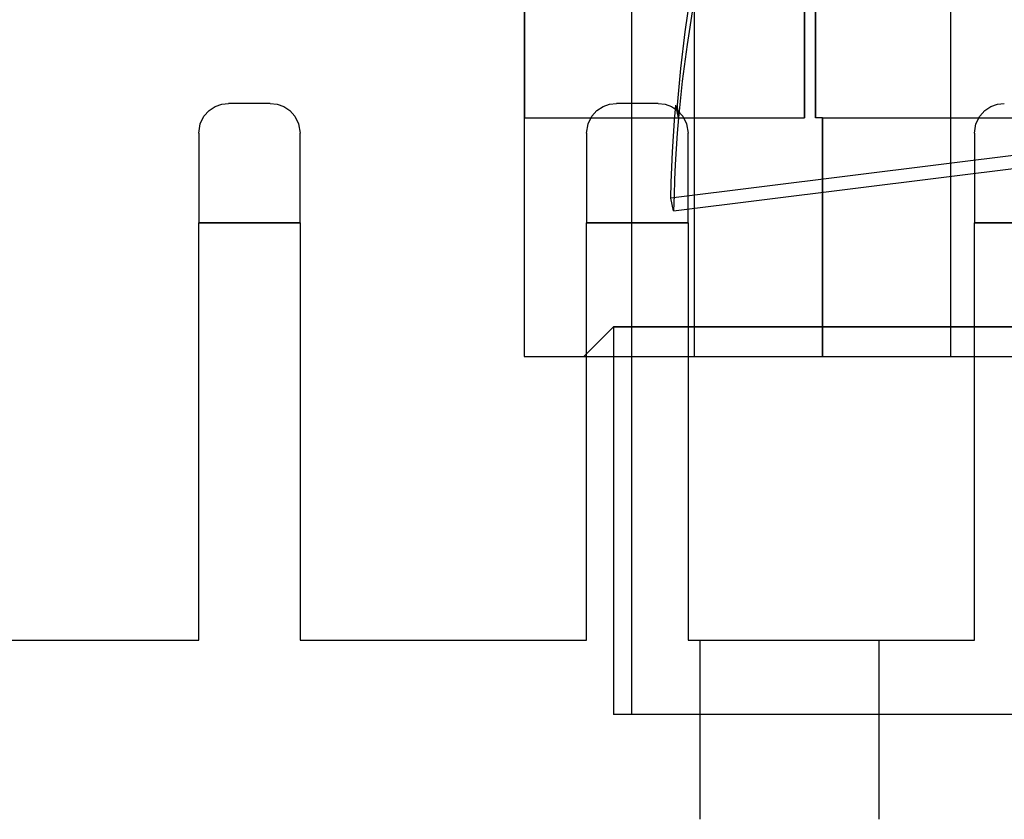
# Model space of a CAD drawing. Header units: millimetres. Extents: x -48 to 49.5, y -16 to 42.2.
# Tile 5 of 38: x -29.5 to -13, y 15 to 28.4. Entities that reach past the tile are written whole.
import ezdxf

# ---------------------------------------------------------------- set-up
doc = ezdxf.new("R2010")
doc.units = ezdxf.units.MM
doc.layers.add('MAIN-1', color=7, linetype='Continuous')
doc.layers.add('MAIN-2', color=7, linetype='Continuous')

msp = doc.modelspace()

# ---------------------------------------------------------------- linework, layer by layer
at = {"layer": 'MAIN-1'}
for p, q in [((-21.044, 33.759), (-21.044, 26.759)), ((-21.043, 33.759), (-21.043, 26.759)), ((-16.164, 26.759), (-16.164, 33.759)), ((-26.326, 26.879), (-26.225, 26.947)), ((-26.225, 26.947), (-26.114, 26.987)), ((-26.114, 26.987), (-26, 27)), ((-25.3, 27), (-26, 27)), ((-25.3, 27), (-25.185, 26.987)), ((-25.185, 26.987), (-25.075, 26.947)), ((-25.075, 26.947), (-24.974, 26.879)), ((-19.826, 26.879), (-19.725, 26.947)), ((-19.725, 26.947), (-19.614, 26.987)), ((-19.614, 26.987), (-19.5, 27)), ((-18.8, 27), (-19.5, 27)), ((-18.8, 27), (-18.685, 26.987)), ((-18.685, 26.987), (-18.575, 26.947)), ((-18.575, 26.947), (-18.474, 26.879)), ((-13.326, 26.879), (-13.225, 26.947)), ((-13.225, 26.947), (-13.114, 26.987)), ((-13.114, 26.987), (-13, 27)), ((-26.475, 26.657), (-26.412, 26.783)), ((-26.412, 26.783), (-26.326, 26.879)), ((-24.974, 26.879), (-24.888, 26.783)), ((-24.888, 26.783), (-24.825, 26.657)), ((-21.044, 26.759), (-21.044, 22.759)), ((-21.043, 26.759), (-21.044, 26.759)), ((-19.975, 26.657), (-19.912, 26.783)), ((-19.912, 26.783), (-19.826, 26.879)), ((-18.474, 26.879), (-18.388, 26.783)), ((-18.388, 26.783), (-18.325, 26.657)), ((-16.044, 26.759), (-16.164, 26.759)), ((-16.044, 26.759), (-13.428, 26.759)), ((-16.044, 22.759), (-16.044, 26.759)), ((-13.475, 26.657), (-13.412, 26.783)), ((-13.412, 26.783), (-13.326, 26.879)), ((-26.5, 26.5), (-26.475, 26.657)), ((-24.825, 26.657), (-24.8, 26.5)), ((-20, 26.5), (-19.975, 26.657)), ((-18.325, 26.657), (-18.3, 26.5)), ((-13.5, 26.5), (-13.475, 26.657)), ((-26.5, 26.5), (-26.5, 25)), ((-24.8, 25), (-24.8, 26.5)), ((-20, 26.5), (-20, 25)), ((-18.3, 25), (-18.3, 26.5)), ((-13.5, 26.5), (-13.5, 25)), ((-26.5, 25), (-24.8, 25)), ((-26.5, 18), (-26.5, 25)), ((-24.8, 25), (-24.8, 18)), ((-20, 25), (-18.3, 25)), ((-20, 18), (-20, 25)), ((-18.3, 25), (-18.3, 18)), ((-13.5, 25), (-11.8, 25)), ((-13.5, 18), (-13.5, 25)), ((-21.044, 22.759), (-20, 22.759)), ((-18.3, 22.759), (-16.044, 22.759)), ((-16.044, 22.759), (-13.5, 22.759)), ((-31.3, 18), (-26.5, 18)), ((-24.8, 18), (-20, 18)), ((-18.3, 18), (-13.5, 18))]:
    msp.add_line(p, q, dxfattribs=at)
at = {"layer": 'MAIN-2'}
for p, q in [((-18.194, 22.759), (-18.194, 37.759)), ((-18.194, 22.759), (-18.194, 37.759)), ((-13.894, 22.759), (-13.894, 37.759)), ((-13.894, 22.759), (-13.894, 37.759)), ((-19.247, 36.759), (-19.247, 16.759)), ((-16.349, 33.759), (-16.349, 26.759)), ((-16.349, 26.759), (-16.349, 33.759)), ((-16.164, 33.759), (-16.164, 26.759)), ((-18.347, 28.199), (-18.256, 28.816)), ((-18.221, 28.606), (-18.317, 27.988)), ((-18.42, 27.583), (-18.347, 28.199)), ((-18.317, 27.988), (-18.397, 27.372)), ((-18.477, 26.971), (-18.42, 27.583)), ((-18.397, 27.372), (-18.459, 26.759)), ((-26, 27), (-26, 27)), ((-25.3, 27), (-25.3, 27)), ((-19.5, 27), (-19.5, 27)), ((-18.8, 27), (-18.8, 27)), ((-6.053, 26.971), (-18.588, 25.412)), ((-18.528, 26.71), (-18.506, 26.971)), ((-18.459, 26.759), (-18.506, 26.971)), ((-18.474, 26.936), (-18.477, 26.971)), ((-18.471, 26.901), (-18.474, 26.936)), ((-18.468, 26.865), (-18.471, 26.901)), ((-21.044, 26.759), (-21.044, 26.759)), ((-21.044, 26.759), (-21.044, 26.759)), ((-21.043, 26.759), (-16.349, 26.759)), ((-18.541, 25.2), (-6.006, 26.759)), ((-18.459, 26.759), (-18.48, 26.498)), ((-18.465, 26.83), (-18.468, 26.865)), ((-18.462, 26.794), (-18.465, 26.83)), ((-18.459, 26.759), (-18.462, 26.794)), ((-16.044, 26.759), (-16.044, 22.759)), ((-13.428, 26.759), (-11.872, 26.759)), ((-18.546, 26.45), (-18.528, 26.71)), ((-26.5, 26.5), (-26.5, 26.5)), ((-24.8, 26.5), (-24.8, 26.5)), ((-20, 26.5), (-20, 26.5)), ((-18.561, 26.189), (-18.546, 26.45)), ((-18.48, 26.498), (-18.499, 26.237)), ((-18.3, 26.5), (-18.3, 26.5)), ((-13.5, 26.5), (-13.5, 26.5)), ((-18.499, 26.237), (-18.514, 25.977)), ((-18.573, 25.93), (-18.561, 26.189)), ((-18.582, 25.671), (-18.573, 25.93)), ((-18.514, 25.977), (-18.526, 25.718)), ((-18.588, 25.412), (-18.582, 25.671)), ((-18.526, 25.718), (-18.535, 25.459)), ((-18.541, 25.2), (-18.588, 25.412)), ((-18.535, 25.459), (-18.541, 25.2)), ((-24.8, 25), (-26.5, 25)), ((-18.3, 25), (-20, 25)), ((-11.8, 25), (-13.5, 25)), ((-19.547, 23.257), (-20.044, 22.759)), ((-19.547, 23.257), (-19.547, 16.759)), ((-19.547, 23.257), (-9.485, 23.257)), ((-9.485, 23.257), (-19.547, 23.257)), ((-21.044, 22.759), (-21.044, 22.759)), ((-20, 22.759), (-18.3, 22.759)), ((-13.5, 22.759), (-11.8, 22.759)), ((-26.5, 18), (-26.5, 18)), ((-24.8, 18), (-24.8, 18)), ((-20, 18), (-20, 18)), ((-18.3, 18), (-18.3, 18)), ((-18.1, 18), (-18.1, 15)), ((-15.1, 18), (-15.1, 15)), ((-13.5, 18), (-13.5, 18)), ((27.458, 16.759), (-19.547, 16.759))]:
    msp.add_line(p, q, dxfattribs=at)

doc.saveas('drawing.dxf')
